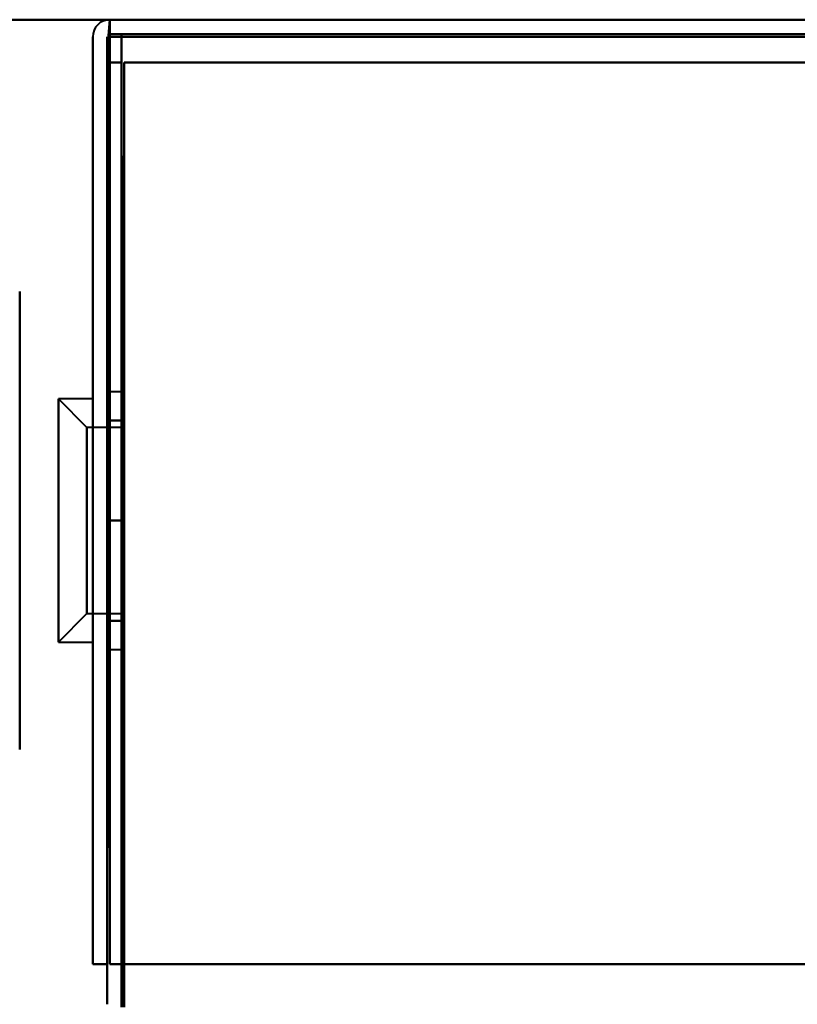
# Model space of a CAD drawing. Header units: millimetres. Extents: x -1321 to 1388, y -120 to 1267.
# Tile 81 of 88: x -420 to -393, y 1064 to 1098. Entities that reach past the tile are written whole.
import ezdxf

# ---------------------------------------------------------------- set-up
doc = ezdxf.new("R2010")
doc.units = ezdxf.units.MM
doc.layers.add('A-GENM', color=13, linetype='Continuous', lineweight=40)
doc.layers.add('G-IMPT', color=8, linetype='Continuous', lineweight=40)

# ---------------------------------------------------------------- blocks, each defined once
blk = doc.blocks.new('Nexa Toit - 1000-768948-Droite')
at = {"layer": 'A-GENM'}
for p, q in [((490, 1098.372), (-490, 1098.372)), ((-490, 1098.372), (490, 1098.372))]:
    blk.add_line(p, q, dxfattribs=at)
blk = doc.blocks.new('NEXA 1500 CALQUES_dwg-769064-Droite')
at = {"layer": 'G-IMPT'}
for p, q in [((416.9, 1098.372), (-416.9, 1098.372)), ((-416.9, 1097.772), (-416.9, 1098.372)), ((-416.9, 1097.772), (-416.9, 1098.372)), ((-416.9, 1098.372), (-416.9, 1097.772)), ((-416.9, 1098.372), (-416.9, 1097.772)), ((-420.05, 1080.872), (-420.05, 1088.872)), ((-420.05, 1088.872), (-420.05, 1072.872)), ((-416.5, 1085.372), (-417, 1085.372)), ((-416.5, 1085.372), (-417, 1085.372)), ((-417, 1080.872), (-417, 1085.372)), ((-417, 1085.372), (-417, 1076.372)), ((-417, 1085.372), (-417, 1080.872)), ((-417, 1085.372), (-417, 1076.372)), ((-417, 1085.372), (-417, 1080.872)), ((-417, 1080.872), (-417, 1085.372)), ((-416.5, 1085.372), (-416.5, 1076.372)), ((-416.5, 1085.372), (-416.5, 1076.372)), ((-416.5, 1076.372), (-416.5, 1085.372)), ((-416.5, 1076.372), (-416.5, 1085.372)), ((-416.5, 1076.372), (-416.5, 1085.372)), ((-416.5, 1076.372), (-416.5, 1085.372)), ((-416.5, 1085.372), (-416.5, 1076.372)), ((-416.5, 1085.372), (-416.5, 1076.372)), ((-417.7, 1084.122), (-418.7, 1085.122)), ((-417.7, 1084.122), (-418.7, 1085.122)), ((-417.5, 1085.122), (-418.7, 1085.122)), ((-417.5, 1085.122), (-418.7, 1085.122)), ((-418.7, 1085.122), (-418.7, 1080.872)), ((-418.7, 1085.122), (-418.7, 1080.872)), ((-418.7, 1080.872), (-418.7, 1085.122)), ((-418.7, 1080.872), (-418.7, 1085.122)), ((-417.5, 1085.122), (-417.5, 1080.872)), ((-417.5, 1085.122), (-417.5, 1080.872)), ((-417.5, 1080.872), (-417.5, 1085.122)), ((-417.5, 1080.872), (-417.5, 1085.122)), ((-416.5, 1084.122), (-417.7, 1084.122)), ((-416.5, 1084.122), (-417.7, 1084.122)), ((-417.7, 1084.122), (-417.7, 1080.872)), ((-417.7, 1084.122), (-417.7, 1080.872)), ((-417.7, 1080.872), (-417.7, 1084.122)), ((-417.7, 1080.872), (-417.7, 1084.122)), ((-416.5, 1084.122), (-416.5, 1080.872)), ((-416.5, 1084.122), (-416.5, 1080.872)), ((-416.5, 1080.872), (-416.5, 1084.122)), ((-416.5, 1080.872), (-416.5, 1084.122)), ((-420.05, 1081.647), (-420.05, 1083.922)), ((-420.05, 1083.922), (-420.05, 1080.097)), ((-420.05, 1077.822), (-420.05, 1083.822)), ((-420.05, 1077.922), (-420.05, 1081.647)), ((-420.05, 1081.647), (-420.05, 1077.822)), ((-420.05, 1072.872), (-420.05, 1080.872)), ((-418.7, 1080.872), (-418.7, 1076.622)), ((-418.7, 1080.872), (-418.7, 1076.622)), ((-418.7, 1076.622), (-418.7, 1080.872)), ((-418.7, 1076.622), (-418.7, 1080.872)), ((-417.7, 1080.872), (-417.7, 1077.622)), ((-417.7, 1080.872), (-417.7, 1077.622)), ((-417.7, 1077.622), (-417.7, 1080.872)), ((-417.7, 1077.622), (-417.7, 1080.872)), ((-417.5, 1080.872), (-417.5, 1076.622)), ((-417.5, 1080.872), (-417.5, 1076.622)), ((-417.5, 1076.622), (-417.5, 1080.872)), ((-417.5, 1076.622), (-417.5, 1080.872)), ((-417, 1076.372), (-417, 1080.872)), ((-417, 1080.872), (-417, 1076.372)), ((-417, 1080.872), (-417, 1076.372)), ((-417, 1076.372), (-417, 1080.872)), ((-416.5, 1080.872), (-416.5, 1077.622)), ((-416.5, 1080.872), (-416.5, 1077.622)), ((-416.5, 1077.622), (-416.5, 1080.872)), ((-416.5, 1077.622), (-416.5, 1080.872)), ((-418.7, 1076.622), (-417.7, 1077.622)), ((-418.7, 1076.622), (-417.7, 1077.622)), ((-417.7, 1077.622), (-416.5, 1077.622)), ((-417.7, 1077.622), (-416.5, 1077.622)), ((-418.7, 1076.622), (-417.5, 1076.622)), ((-418.7, 1076.622), (-417.5, 1076.622)), ((-417, 1076.372), (-416.5, 1076.372)), ((-417, 1076.372), (-416.5, 1076.372))]:
    blk.add_line(p, q, dxfattribs=at)
at = {"layer": 'G-IMPT', "flags": 128}
for points in [[(-416.95, 1097.822), (-416.938, 1097.96), (-416.925, 1098.097), (-416.913, 1098.235), (-416.9, 1098.372)], [(-416.9, 1098.372), (-416.913, 1098.235), (-416.925, 1098.097), (-416.938, 1097.96), (-416.95, 1097.822)], [(-416.9, 1098.372), (-208.45, 1098.372), (0, 1098.372), (208.45, 1098.372), (416.9, 1098.372)], [(416.9, 1098.372), (208.45, 1098.372), (0, 1098.372), (-208.45, 1098.372), (-416.9, 1098.372)], [(-416.9, 1098.372), (-208.45, 1098.372), (0, 1098.372), (208.45, 1098.372), (416.9, 1098.372)], [(416.9, 1098.372), (208.45, 1098.372), (0, 1098.372), (-208.45, 1098.372), (-416.9, 1098.372)], [(-416.9, 1097.822), (-416.9, 1097.96), (-416.9, 1098.097), (-416.9, 1098.235), (-416.9, 1098.372)], [(-416.9, 1098.372), (-416.9, 1098.235), (-416.9, 1098.097), (-416.9, 1097.96), (-416.9, 1097.822)], [(-417.5, 1065.372), (-417.5, 1073.472), (-417.5, 1081.572), (-417.5, 1089.672), (-417.5, 1097.772)], [(-417.5, 1097.772), (-417.5, 1089.672), (-417.5, 1081.572), (-417.5, 1073.472), (-417.5, 1065.372)], [(-417.5, 1097.772), (-417.5, 1089.672), (-417.5, 1081.572), (-417.5, 1073.472), (-417.5, 1065.372)], [(-417.5, 1065.372), (-417.5, 1073.472), (-417.5, 1081.572), (-417.5, 1089.672), (-417.5, 1097.772)], [(-417, 1065.372), (-416.988, 1073.485), (-416.975, 1081.597), (-416.963, 1089.71), (-416.95, 1097.822)], [(-416.95, 1097.822), (-416.963, 1089.71), (-416.975, 1081.597), (-416.988, 1073.485), (-417, 1065.372)], [(-417, 1065.372), (-417, 1073.472), (-417, 1081.572), (-417, 1089.672), (-417, 1097.772)], [(-417, 1097.772), (-417, 1089.672), (-417, 1081.572), (-417, 1073.472), (-417, 1065.372)], [(416.9, 1097.872), (208.45, 1097.872), (0, 1097.872), (-208.45, 1097.872), (-416.9, 1097.872)], [(-416.9, 1097.872), (-208.45, 1097.872), (0, 1097.872), (208.45, 1097.872), (416.9, 1097.872)], [(-416.9, 1065.372), (-416.9, 1073.485), (-416.9, 1081.597), (-416.9, 1089.71), (-416.9, 1097.822)], [(-416.9, 1097.822), (-416.9, 1089.71), (-416.9, 1081.597), (-416.9, 1073.485), (-416.9, 1065.372)], [(416.9, 1097.772), (208.45, 1097.772), (0, 1097.772), (-208.45, 1097.772), (-416.9, 1097.772)], [(-416.9, 1097.772), (-208.45, 1097.772), (0, 1097.772), (208.45, 1097.772), (416.9, 1097.772)], [(-416.9, 1065.372), (-416.9, 1073.472), (-416.9, 1081.572), (-416.9, 1089.672), (-416.9, 1097.772)], [(-416.9, 1097.772), (-208.45, 1097.772), (0, 1097.772), (208.45, 1097.772), (416.9, 1097.772)], [(-416.9, 1097.772), (-416.9, 1089.672), (-416.9, 1081.572), (-416.9, 1073.472), (-416.9, 1065.372)], [(416.9, 1097.772), (208.45, 1097.772), (0, 1097.772), (-208.45, 1097.772), (-416.9, 1097.772)], [(-416.9, 1097.772), (-416.9, 1089.672), (-416.9, 1081.572), (-416.9, 1073.472), (-416.9, 1065.372)], [(-416.9, 1065.372), (-416.9, 1073.472), (-416.9, 1081.572), (-416.9, 1089.672), (-416.9, 1097.772)], [(416.9, 1097.772), (208.45, 1097.772), (0, 1097.772), (-208.45, 1097.772), (-416.9, 1097.772)], [(-416.9, 1097.772), (-416.9, 1089.672), (-416.9, 1081.572), (-416.9, 1073.472), (-416.9, 1065.372)], [(-416.9, 1065.372), (-416.9, 1073.472), (-416.9, 1081.572), (-416.9, 1089.672), (-416.9, 1097.772)], [(-416.9, 1097.772), (-208.45, 1097.772), (0, 1097.772), (208.45, 1097.772), (416.9, 1097.772)], [(416.5, 1097.872), (208.25, 1097.872), (0, 1097.872), (-208.25, 1097.872), (-416.5, 1097.872)], [(-416.5, 1097.872), (-208.25, 1097.872), (0, 1097.872), (208.25, 1097.872), (416.5, 1097.872)], [(-416.45, 1063.872), (-416.463, 1072.372), (-416.475, 1080.872), (-416.488, 1089.372), (-416.5, 1097.872)], [(-416.5, 1097.872), (-208.25, 1097.872), (0, 1097.872), (208.25, 1097.872), (416.5, 1097.872)], [(-416.5, 1063.872), (-416.5, 1072.372), (-416.5, 1080.872), (-416.5, 1089.372), (-416.5, 1097.872)], [(-416.5, 1097.872), (-416.5, 1089.372), (-416.5, 1080.872), (-416.5, 1072.372), (-416.5, 1063.872)], [(416.5, 1097.872), (208.25, 1097.872), (0, 1097.872), (-208.25, 1097.872), (-416.5, 1097.872)], [(-416.5, 1097.872), (-416.488, 1089.372), (-416.475, 1080.872), (-416.463, 1072.372), (-416.45, 1063.872)], [(-417, 1096.872), (-417, 1088.997), (-417, 1081.122), (-417, 1073.247), (-417, 1065.372)], [(-417, 1065.372), (-417, 1073.247), (-417, 1081.122), (-417, 1088.997), (-417, 1096.872)], [(-416.5, 1096.872), (-416.625, 1096.872), (-416.75, 1096.872), (-416.875, 1096.872), (-417, 1096.872)], [(-417, 1096.872), (-416.875, 1096.872), (-416.75, 1096.872), (-416.625, 1096.872), (-416.5, 1096.872)], [(-417, 1065.372), (-417, 1073.247), (-417, 1081.122), (-417, 1088.997), (-417, 1096.872)], [(-417, 1096.872), (-416.875, 1096.872), (-416.75, 1096.872), (-416.625, 1096.872), (-416.5, 1096.872)], [(-416.5, 1096.872), (-416.625, 1096.872), (-416.75, 1096.872), (-416.875, 1096.872), (-417, 1096.872)], [(-417, 1096.872), (-417, 1088.997), (-417, 1081.122), (-417, 1073.247), (-417, 1065.372)], [(-416.5, 1063.872), (-416.5, 1072.122), (-416.5, 1080.372), (-416.5, 1088.622), (-416.5, 1096.872)], [(-416.5, 1096.872), (-416.5, 1088.622), (-416.5, 1080.372), (-416.5, 1072.122), (-416.5, 1063.872)], [(-416.5, 1096.872), (-416.488, 1088.622), (-416.475, 1080.372), (-416.463, 1072.122), (-416.45, 1063.872)], [(-416.45, 1063.872), (-416.463, 1072.122), (-416.475, 1080.372), (-416.488, 1088.622), (-416.5, 1096.872)], [(-416.4, 1096.872), (-416.413, 1088.622), (-416.425, 1080.372), (-416.438, 1072.122), (-416.45, 1063.872)], [(-416.45, 1063.872), (-416.438, 1072.122), (-416.425, 1080.372), (-416.413, 1088.622), (-416.4, 1096.872)], [(-416.4, 1096.872), (-208.2, 1096.872), (0, 1096.872), (208.2, 1096.872), (416.4, 1096.872)], [(416.4, 1096.872), (208.2, 1096.872), (0, 1096.872), (-208.2, 1096.872), (-416.4, 1096.872)], [(-416.4, 1096.872), (-208.2, 1096.872), (0, 1096.872), (208.2, 1096.872), (416.4, 1096.872)], [(-416.4, 1065.372), (-416.4, 1073.247), (-416.4, 1081.122), (-416.4, 1088.997), (-416.4, 1096.872)], [(416.4, 1096.872), (208.2, 1096.872), (0, 1096.872), (-208.2, 1096.872), (-416.4, 1096.872)], [(416.4, 1096.872), (208.2, 1096.872), (0, 1096.872), (-208.2, 1096.872), (-416.4, 1096.872)], [(-416.4, 1096.872), (-416.4, 1088.997), (-416.4, 1081.122), (-416.4, 1073.247), (-416.4, 1065.372)], [(416.4, 1096.872), (208.2, 1096.872), (0, 1096.872), (-208.2, 1096.872), (-416.4, 1096.872)], [(-416.4, 1096.872), (-208.2, 1096.872), (0, 1096.872), (208.2, 1096.872), (416.4, 1096.872)], [(-416.4, 1096.872), (-208.2, 1096.872), (0, 1096.872), (208.2, 1096.872), (416.4, 1096.872)], [(-416.4, 1063.872), (-416.4, 1072.122), (-416.4, 1080.372), (-416.4, 1088.622), (-416.4, 1096.872)], [(-416.4, 1096.872), (-416.4, 1088.997), (-416.4, 1081.122), (-416.4, 1073.247), (-416.4, 1065.372)], [(-416.4, 1096.872), (-416.4, 1088.622), (-416.4, 1080.372), (-416.4, 1072.122), (-416.4, 1063.872)], [(-416.4, 1065.372), (-416.4, 1073.247), (-416.4, 1081.122), (-416.4, 1088.997), (-416.4, 1096.872)], [(-417, 1080.872), (-417, 1081.747), (-417, 1082.622), (-417, 1083.497), (-417, 1084.372)], [(-417, 1084.372), (-417, 1083.497), (-417, 1082.622), (-417, 1081.747), (-417, 1080.872)], [(-417, 1080.872), (-417, 1081.747), (-417, 1082.622), (-417, 1083.497), (-417, 1084.372)], [(-417, 1084.372), (-416.875, 1084.372), (-416.75, 1084.372), (-416.625, 1084.372), (-416.5, 1084.372)], [(-416.5, 1084.372), (-416.625, 1084.372), (-416.75, 1084.372), (-416.875, 1084.372), (-417, 1084.372)], [(-417, 1084.372), (-416.875, 1084.372), (-416.75, 1084.372), (-416.625, 1084.372), (-416.5, 1084.372)], [(-416.5, 1084.372), (-416.625, 1084.372), (-416.75, 1084.372), (-416.875, 1084.372), (-417, 1084.372)], [(-417, 1084.372), (-417, 1083.497), (-417, 1082.622), (-417, 1081.747), (-417, 1080.872)], [(-417, 1080.872), (-417, 1081.747), (-417, 1082.622), (-417, 1083.497), (-417, 1084.372)], [(-417, 1084.372), (-416.875, 1084.372), (-416.75, 1084.372), (-416.625, 1084.372), (-416.5, 1084.372)], [(-417, 1084.372), (-416.875, 1084.372), (-416.75, 1084.372), (-416.625, 1084.372), (-416.5, 1084.372)], [(-416.5, 1084.372), (-416.625, 1084.372), (-416.75, 1084.372), (-416.875, 1084.372), (-417, 1084.372)], [(-417, 1084.372), (-417, 1083.497), (-417, 1082.622), (-417, 1081.747), (-417, 1080.872)], [(-416.5, 1084.372), (-416.625, 1084.372), (-416.75, 1084.372), (-416.875, 1084.372), (-417, 1084.372)], [(-417, 1080.872), (-417, 1081.747), (-417, 1082.622), (-417, 1083.497), (-417, 1084.372)], [(-417, 1084.372), (-417, 1083.497), (-417, 1082.622), (-417, 1081.747), (-417, 1080.872)], [(-416.5, 1080.872), (-416.5, 1081.747), (-416.5, 1082.622), (-416.5, 1083.497), (-416.5, 1084.372)], [(-416.5, 1084.372), (-416.5, 1083.497), (-416.5, 1082.622), (-416.5, 1081.747), (-416.5, 1080.872)], [(-416.5, 1084.372), (-416.5, 1083.497), (-416.5, 1082.622), (-416.5, 1081.747), (-416.5, 1080.872)], [(-416.5, 1080.872), (-416.5, 1081.747), (-416.5, 1082.622), (-416.5, 1083.497), (-416.5, 1084.372)], [(-416.5, 1084.372), (-416.5, 1083.497), (-416.5, 1082.622), (-416.5, 1081.747), (-416.5, 1080.872)], [(-416.5, 1080.872), (-416.5, 1081.747), (-416.5, 1082.622), (-416.5, 1083.497), (-416.5, 1084.372)], [(-416.5, 1080.872), (-416.5, 1081.747), (-416.5, 1082.622), (-416.5, 1083.497), (-416.5, 1084.372)], [(-416.5, 1084.372), (-416.5, 1083.497), (-416.5, 1082.622), (-416.5, 1081.747), (-416.5, 1080.872)], [(-417, 1080.872), (-417, 1079.997), (-417, 1079.122), (-417, 1078.247), (-417, 1077.372)], [(-417, 1077.372), (-417, 1078.247), (-417, 1079.122), (-417, 1079.997), (-417, 1080.872)], [(-417, 1077.372), (-417, 1078.247), (-417, 1079.122), (-417, 1079.997), (-417, 1080.872)], [(-417, 1080.872), (-416.875, 1080.872), (-416.75, 1080.872), (-416.625, 1080.872), (-416.5, 1080.872)], [(-416.5, 1080.872), (-416.625, 1080.872), (-416.75, 1080.872), (-416.875, 1080.872), (-417, 1080.872)], [(-417, 1080.872), (-416.875, 1080.872), (-416.75, 1080.872), (-416.625, 1080.872), (-416.5, 1080.872)], [(-416.5, 1080.872), (-416.625, 1080.872), (-416.75, 1080.872), (-416.875, 1080.872), (-417, 1080.872)], [(-417, 1080.872), (-417, 1079.997), (-417, 1079.122), (-417, 1078.247), (-417, 1077.372)], [(-417, 1077.372), (-417, 1078.247), (-417, 1079.122), (-417, 1079.997), (-417, 1080.872)], [(-417, 1080.872), (-416.875, 1080.872), (-416.75, 1080.872), (-416.625, 1080.872), (-416.5, 1080.872)], [(-416.5, 1080.872), (-416.625, 1080.872), (-416.75, 1080.872), (-416.875, 1080.872), (-417, 1080.872)], [(-417, 1080.872), (-416.875, 1080.872), (-416.75, 1080.872), (-416.625, 1080.872), (-416.5, 1080.872)], [(-417, 1080.872), (-417, 1079.997), (-417, 1079.122), (-417, 1078.247), (-417, 1077.372)], [(-416.5, 1080.872), (-416.625, 1080.872), (-416.75, 1080.872), (-416.875, 1080.872), (-417, 1080.872)], [(-417, 1080.872), (-417, 1079.997), (-417, 1079.122), (-417, 1078.247), (-417, 1077.372)], [(-417, 1077.372), (-417, 1078.247), (-417, 1079.122), (-417, 1079.997), (-417, 1080.872)], [(-416.5, 1080.872), (-416.5, 1079.997), (-416.5, 1079.122), (-416.5, 1078.247), (-416.5, 1077.372)], [(-416.5, 1077.372), (-416.5, 1078.247), (-416.5, 1079.122), (-416.5, 1079.997), (-416.5, 1080.872)], [(-416.5, 1080.872), (-416.5, 1079.997), (-416.5, 1079.122), (-416.5, 1078.247), (-416.5, 1077.372)], [(-416.5, 1077.372), (-416.5, 1078.247), (-416.5, 1079.122), (-416.5, 1079.997), (-416.5, 1080.872)], [(-416.5, 1080.872), (-416.5, 1079.997), (-416.5, 1079.122), (-416.5, 1078.247), (-416.5, 1077.372)], [(-416.5, 1077.372), (-416.5, 1078.247), (-416.5, 1079.122), (-416.5, 1079.997), (-416.5, 1080.872)], [(-416.5, 1077.372), (-416.5, 1078.247), (-416.5, 1079.122), (-416.5, 1079.997), (-416.5, 1080.872)], [(-416.5, 1080.872), (-416.5, 1079.997), (-416.5, 1079.122), (-416.5, 1078.247), (-416.5, 1077.372)], [(-416.5, 1077.372), (-416.625, 1077.372), (-416.75, 1077.372), (-416.875, 1077.372), (-417, 1077.372)], [(-416.5, 1077.372), (-416.625, 1077.372), (-416.75, 1077.372), (-416.875, 1077.372), (-417, 1077.372)], [(-417, 1077.372), (-416.875, 1077.372), (-416.75, 1077.372), (-416.625, 1077.372), (-416.5, 1077.372)], [(-417, 1077.372), (-416.875, 1077.372), (-416.75, 1077.372), (-416.625, 1077.372), (-416.5, 1077.372)], [(-416.5, 1077.372), (-416.625, 1077.372), (-416.75, 1077.372), (-416.875, 1077.372), (-417, 1077.372)], [(-417, 1077.372), (-416.875, 1077.372), (-416.75, 1077.372), (-416.625, 1077.372), (-416.5, 1077.372)], [(-416.5, 1077.372), (-416.625, 1077.372), (-416.75, 1077.372), (-416.875, 1077.372), (-417, 1077.372)], [(-417, 1077.372), (-416.875, 1077.372), (-416.75, 1077.372), (-416.625, 1077.372), (-416.5, 1077.372)], [(-417.5, 1065.372), (-417.375, 1065.372), (-417.25, 1065.372), (-417.125, 1065.372), (-417, 1065.372)], [(-417, 1065.372), (-417.125, 1065.372), (-417.25, 1065.372), (-417.375, 1065.372), (-417.5, 1065.372)], [(-417, 1065.372), (-417.125, 1065.372), (-417.25, 1065.372), (-417.375, 1065.372), (-417.5, 1065.372)], [(-417.5, 1065.372), (-417.375, 1065.372), (-417.25, 1065.372), (-417.125, 1065.372), (-417, 1065.372)], [(-417, 1063.972), (-417, 1064.322), (-417, 1064.672), (-417, 1065.022), (-417, 1065.372)], [(-417, 1065.372), (-417, 1065.022), (-417, 1064.672), (-417, 1064.322), (-417, 1063.972)], [(-417, 1063.972), (-417, 1064.322), (-417, 1064.672), (-417, 1065.022), (-417, 1065.372)], [(-417, 1065.372), (-417, 1065.022), (-417, 1064.672), (-417, 1064.322), (-417, 1063.972)], [(416.9, 1065.372), (208.45, 1065.372), (0, 1065.372), (-208.45, 1065.372), (-416.9, 1065.372)], [(-416.9, 1065.372), (-208.45, 1065.372), (0, 1065.372), (208.45, 1065.372), (416.9, 1065.372)], [(-416.9, 1065.372), (-416.775, 1065.372), (-416.65, 1065.372), (-416.525, 1065.372), (-416.4, 1065.372)], [(-416.4, 1065.372), (-416.525, 1065.372), (-416.65, 1065.372), (-416.775, 1065.372), (-416.9, 1065.372)], [(-416.9, 1065.372), (-208.45, 1065.372), (0, 1065.372), (208.45, 1065.372), (416.9, 1065.372)], [(-416.9, 1065.372), (-416.775, 1065.372), (-416.65, 1065.372), (-416.525, 1065.372), (-416.4, 1065.372)], [(416.9, 1065.372), (208.45, 1065.372), (0, 1065.372), (-208.45, 1065.372), (-416.9, 1065.372)], [(-416.4, 1065.372), (-416.525, 1065.372), (-416.65, 1065.372), (-416.775, 1065.372), (-416.9, 1065.372)], [(416.4, 1065.372), (208.2, 1065.372), (0, 1065.372), (-208.2, 1065.372), (-416.4, 1065.372)], [(-416.4, 1065.372), (-208.2, 1065.372), (0, 1065.372), (208.2, 1065.372), (416.4, 1065.372)], [(-416.4, 1065.372), (-416.4, 1065.022), (-416.4, 1064.672), (-416.4, 1064.322), (-416.4, 1063.972)], [(-416.4, 1065.372), (-208.2, 1065.372), (0, 1065.372), (208.2, 1065.372), (416.4, 1065.372)], [(-416.4, 1063.972), (-416.4, 1064.322), (-416.4, 1064.672), (-416.4, 1065.022), (-416.4, 1065.372)], [(-416.4, 1063.972), (-416.4, 1064.322), (-416.4, 1064.672), (-416.4, 1065.022), (-416.4, 1065.372)], [(416.4, 1065.372), (208.2, 1065.372), (0, 1065.372), (-208.2, 1065.372), (-416.4, 1065.372)], [(-416.4, 1065.372), (-416.4, 1065.022), (-416.4, 1064.672), (-416.4, 1064.322), (-416.4, 1063.972)]]:
    blk.add_lwpolyline(points, dxfattribs=at)
at = {"layer": 'G-IMPT'}
blk.add_arc((-416.9, 1097.772), 0.6, 90, 180, dxfattribs=at)
blk.add_arc((-416.9, 1097.772), 0.6, 90, 180, dxfattribs=at)
blk.add_arc((-416.9, 1097.772), 0.6, 90, 180, dxfattribs=at)
blk.add_arc((-416.9, 1097.772), 0.6, 90, 180, dxfattribs=at)

msp = doc.modelspace()

# ---------------------------------------------------------------- block references
at = {"layer": 'A-GENM'}
msp.add_blockref('Nexa Toit - 1000-768948-Droite', (0, 0), dxfattribs=at)
at = {"layer": 'G-IMPT'}
msp.add_blockref('NEXA 1500 CALQUES_dwg-769064-Droite', (0, 0), dxfattribs=at)

doc.saveas('drawing.dxf')
